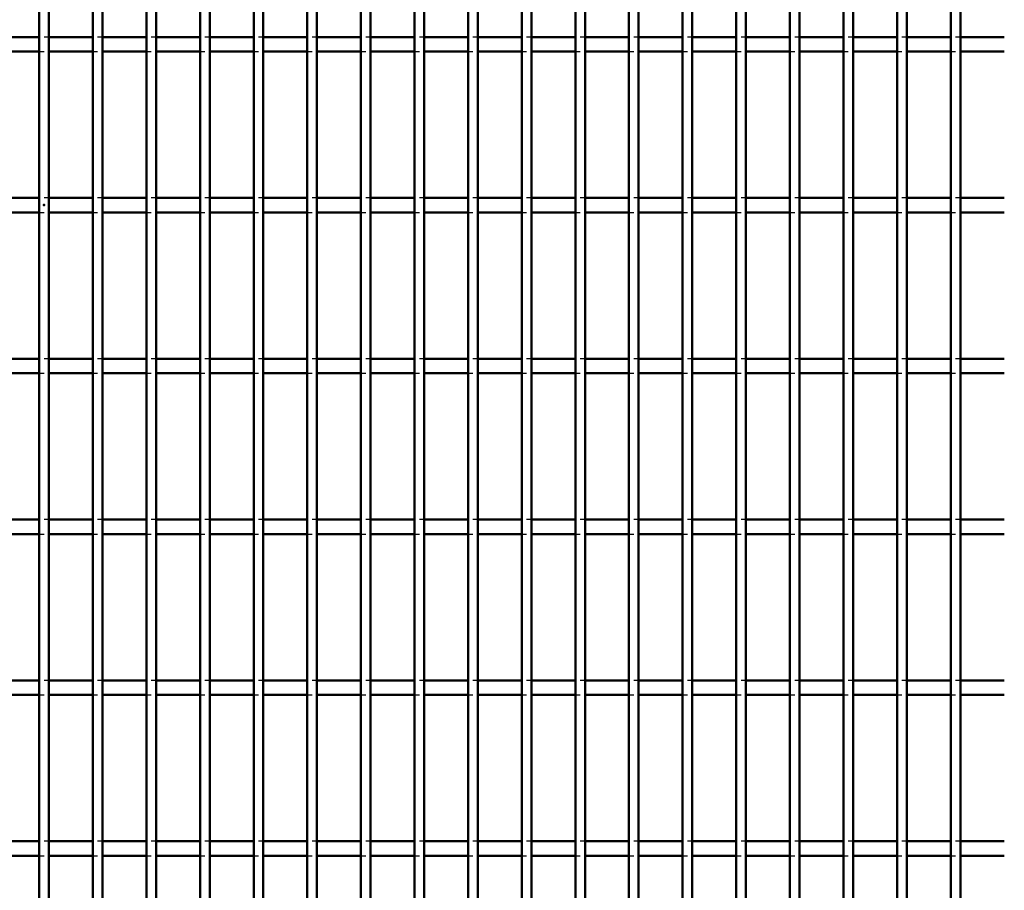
# Model space of a CAD drawing. Header units: millimetres. Extents: x -1015 to 606, y -500 to 954.
# Tile 20 of 36: x -5 to 199, y -142 to 38. Entities that reach past the tile are written whole.
import ezdxf

# ---------------------------------------------------------------- set-up
doc = ezdxf.new("R2010")
doc.units = ezdxf.units.MM
doc.linetypes.add('Dashed', pattern=[2, 1, -1])
for name, color, linetype, lineweight in [('2d ConnectionPoints', 7, 'Continuous', 50), ('AM_0', 7, 'Continuous', 50), ('AM_9', 6, 'Dashed', 25)]:
    doc.layers.add(name, color=color, linetype=linetype, lineweight=lineweight)

# ---------------------------------------------------------------- blocks, each defined once
blk = doc.blocks.new('56_uoerpp81ptu5uojywpl67w0cf________0_in_LPPX423303311311120010003500_4')
at = {"layer": 'AM_0'}
for p, q in [((-1, -497), (-1, 497)), ((1, -497), (1, 497))]:
    blk.add_line(p, q, dxfattribs=at)
blk = doc.blocks.new('57_gvm1mjuqu3cnvbwqwsistt5ks________0_in_LPPX423303311311120010003500_4')
at = {"layer": 'AM_0'}
for p, q in [((10.11, -497), (10.11, 497)), ((12.11, -497), (12.11, 497))]:
    blk.add_line(p, q, dxfattribs=at)
blk = doc.blocks.new('58_kclb6s230ifr5e3gq41ciumvo________0_in_LPPX423303311311120010003500_4')
at = {"layer": 'AM_0'}
for p, q in [((21.22, -497), (21.22, 497)), ((23.22, -497), (23.22, 497))]:
    blk.add_line(p, q, dxfattribs=at)
blk = doc.blocks.new('59_9m8desiyjl9b5u0c3hhc4vgta________0_in_LPPX423303311311120010003500_4')
at = {"layer": 'AM_0'}
for p, q in [((32.33, -497), (32.33, 497)), ((34.33, -497), (34.33, 497))]:
    blk.add_line(p, q, dxfattribs=at)
blk = doc.blocks.new('60_0ws9tdhe1300vcd2jhsuzilxo________0_in_LPPX423303311311120010003500_4')
at = {"layer": 'AM_0'}
for p, q in [((43.44, -497), (43.44, 497)), ((45.44, -497), (45.44, 497))]:
    blk.add_line(p, q, dxfattribs=at)
blk = doc.blocks.new('61_7e2ougf6erd9epxibuwu57p3f________0_in_LPPX423303311311120010003500_4')
at = {"layer": 'AM_0'}
for p, q in [((54.55, -497), (54.55, 497)), ((56.55, -497), (56.55, 497))]:
    blk.add_line(p, q, dxfattribs=at)
blk = doc.blocks.new('62_j7pazp85qiwyb54dxf8vca25g________0_in_LPPX423303311311120010003500_4')
at = {"layer": 'AM_0'}
for p, q in [((65.66, -497), (65.66, 497)), ((67.66, -497), (67.66, 497))]:
    blk.add_line(p, q, dxfattribs=at)
blk = doc.blocks.new('63_m4329cs6i5uls6myivw9y4agn________0_in_LPPX423303311311120010003500_4')
at = {"layer": 'AM_0'}
for p, q in [((76.77, -497), (76.77, 497)), ((78.77, -497), (78.77, 497))]:
    blk.add_line(p, q, dxfattribs=at)
blk = doc.blocks.new('64_u7atix37ni8zf929omebf1moi________0_in_LPPX423303311311120010003500_4')
at = {"layer": 'AM_0'}
for p, q in [((87.88, -497), (87.88, 497)), ((89.88, -497), (89.88, 497))]:
    blk.add_line(p, q, dxfattribs=at)
blk = doc.blocks.new('65_zr0mignyubwktvem1t0wiz1cq________0_in_LPPX423303311311120010003500_4')
at = {"layer": 'AM_0'}
for p, q in [((98.99, -497), (98.99, 497)), ((100.99, -497), (100.99, 497))]:
    blk.add_line(p, q, dxfattribs=at)
blk = doc.blocks.new('66_3dmpc7u2wbqdyy9wiaiymqarm________0_in_LPPX423303311311120010003500_4')
at = {"layer": 'AM_0'}
for p, q in [((110.1, -497), (110.1, 497)), ((112.1, -497), (112.1, 497))]:
    blk.add_line(p, q, dxfattribs=at)
blk = doc.blocks.new('67_rr1tlcxzm94jnszt5ls4ppiva________0_in_LPPX423303311311120010003500_4')
at = {"layer": 'AM_0'}
for p, q in [((121.21, -497), (121.21, 497)), ((123.21, -497), (123.21, 497))]:
    blk.add_line(p, q, dxfattribs=at)
blk = doc.blocks.new('68_kql9dbql59dmrleba5n6et5jm________0_in_LPPX423303311311120010003500_4')
at = {"layer": 'AM_0'}
for p, q in [((132.32, -497), (132.32, 497)), ((134.32, -497), (134.32, 497))]:
    blk.add_line(p, q, dxfattribs=at)
blk = doc.blocks.new('69_80vpjhlj8lkz0ya49frndoopg________0_in_LPPX423303311311120010003500_4')
at = {"layer": 'AM_0'}
for p, q in [((143.43, -497), (143.43, 497)), ((145.43, -497), (145.43, 497))]:
    blk.add_line(p, q, dxfattribs=at)
blk = doc.blocks.new('70_hesecd1q8q2goyt0jhctqt7cl________0_in_LPPX423303311311120010003500_4')
at = {"layer": 'AM_0'}
for p, q in [((154.54, -497), (154.54, 497)), ((156.54, -497), (156.54, 497))]:
    blk.add_line(p, q, dxfattribs=at)
blk = doc.blocks.new('71_36qro5rn18f7br01eiq4wylob________0_in_LPPX423303311311120010003500_4')
at = {"layer": 'AM_0'}
for p, q in [((165.65, -497), (165.65, 497)), ((167.65, -497), (167.65, 497))]:
    blk.add_line(p, q, dxfattribs=at)
blk = doc.blocks.new('72_9myhfhm7tipx94lnsnfmjha6i________0_in_LPPX423303311311120010003500_4')
at = {"layer": 'AM_0'}
for p, q in [((176.76, -497), (176.76, 497)), ((178.76, -497), (178.76, 497))]:
    blk.add_line(p, q, dxfattribs=at)
blk = doc.blocks.new('73_fdzqw3uieacxd76lbepec59bh________0_in_LPPX423303311311120010003500_4')
at = {"layer": 'AM_0'}
for p, q in [((187.87, -497), (187.87, 497)), ((189.87, -497), (189.87, 497))]:
    blk.add_line(p, q, dxfattribs=at)
blk = doc.blocks.new('121_11cobezmc2k1mgjxhhyn1o9ko________0_in_LPPX423303311311120010003500_4')
at = {"layer": 'AM_0'}
for p, q in [((-1, -131.82), (-10.11, -131.82)), ((-1, -131.82), (-1, -134.82)), ((1, -134.82), (1, -131.82)), ((10.11, -131.82), (1, -131.82)), ((10.11, -131.82), (10.11, -134.82)), ((12.11, -134.82), (12.11, -131.82)), ((21.22, -131.82), (12.11, -131.82)), ((21.22, -131.82), (21.22, -134.82)), ((23.22, -134.82), (23.22, -131.82)), ((32.33, -131.82), (23.22, -131.82)), ((32.33, -131.82), (32.33, -134.82)), ((34.33, -134.82), (34.33, -131.82)), ((43.44, -131.82), (34.33, -131.82)), ((43.44, -131.82), (43.44, -134.82)), ((45.44, -134.82), (45.44, -131.82)), ((54.55, -131.82), (45.44, -131.82)), ((54.55, -131.82), (54.55, -134.82)), ((56.55, -134.82), (56.55, -131.82)), ((65.66, -131.82), (56.55, -131.82)), ((65.66, -131.82), (65.66, -134.82)), ((67.66, -134.82), (67.66, -131.82)), ((76.77, -131.82), (67.66, -131.82)), ((76.77, -131.82), (76.77, -134.82)), ((78.77, -134.82), (78.77, -131.82)), ((87.88, -131.82), (78.77, -131.82)), ((87.88, -131.82), (87.88, -134.82)), ((89.88, -134.82), (89.88, -131.82)), ((98.99, -131.82), (89.88, -131.82)), ((98.99, -131.82), (98.99, -134.82)), ((100.99, -134.82), (100.99, -131.82)), ((110.1, -131.82), (100.99, -131.82)), ((110.1, -131.82), (110.1, -134.82)), ((112.1, -134.82), (112.1, -131.82)), ((121.21, -131.82), (112.1, -131.82)), ((121.21, -131.82), (121.21, -134.82)), ((123.21, -134.82), (123.21, -131.82)), ((132.32, -131.82), (123.21, -131.82)), ((132.32, -131.82), (132.32, -134.82)), ((134.32, -134.82), (134.32, -131.82)), ((143.43, -131.82), (134.32, -131.82)), ((143.43, -131.82), (143.43, -134.82)), ((145.43, -134.82), (145.43, -131.82)), ((154.54, -131.82), (145.43, -131.82)), ((154.54, -131.82), (154.54, -134.82)), ((156.54, -134.82), (156.54, -131.82)), ((165.65, -131.82), (156.54, -131.82)), ((165.65, -131.82), (165.65, -134.82)), ((167.65, -134.82), (167.65, -131.82)), ((176.76, -131.82), (167.65, -131.82)), ((176.76, -131.82), (176.76, -134.82)), ((178.76, -134.82), (178.76, -131.82)), ((187.87, -131.82), (178.76, -131.82)), ((187.87, -131.82), (187.87, -134.82)), ((189.87, -134.82), (189.87, -131.82)), ((198.98, -131.82), (189.87, -131.82)), ((-1, -134.82), (-10.11, -134.82)), ((10.11, -134.82), (1, -134.82)), ((21.22, -134.82), (12.11, -134.82)), ((32.33, -134.82), (23.22, -134.82)), ((43.44, -134.82), (34.33, -134.82)), ((54.55, -134.82), (45.44, -134.82)), ((65.66, -134.82), (56.55, -134.82)), ((76.77, -134.82), (67.66, -134.82)), ((87.88, -134.82), (78.77, -134.82)), ((98.99, -134.82), (89.88, -134.82)), ((110.1, -134.82), (100.99, -134.82)), ((121.21, -134.82), (112.1, -134.82)), ((132.32, -134.82), (123.21, -134.82)), ((143.43, -134.82), (134.32, -134.82)), ((154.54, -134.82), (145.43, -134.82)), ((165.65, -134.82), (156.54, -134.82)), ((176.76, -134.82), (167.65, -134.82)), ((187.87, -134.82), (178.76, -134.82)), ((198.98, -134.82), (189.87, -134.82))]:
    blk.add_line(p, q, dxfattribs=at)
at = {"layer": 'AM_9'}
for p, q in [((1, -131.82), (-1, -131.82)), ((12.11, -131.82), (10.11, -131.82)), ((23.22, -131.82), (21.22, -131.82)), ((34.33, -131.82), (32.33, -131.82)), ((45.44, -131.82), (43.44, -131.82)), ((56.55, -131.82), (54.55, -131.82)), ((67.66, -131.82), (65.66, -131.82)), ((78.77, -131.82), (76.77, -131.82)), ((89.88, -131.82), (87.88, -131.82)), ((100.99, -131.82), (98.99, -131.82)), ((112.1, -131.82), (110.1, -131.82)), ((123.21, -131.82), (121.21, -131.82)), ((134.32, -131.82), (132.32, -131.82)), ((145.43, -131.82), (143.43, -131.82)), ((156.54, -131.82), (154.54, -131.82)), ((167.65, -131.82), (165.65, -131.82)), ((178.76, -131.82), (176.76, -131.82)), ((189.87, -131.82), (187.87, -131.82)), ((-1, -134.82), (1, -134.82)), ((10.11, -134.82), (12.11, -134.82)), ((21.22, -134.82), (23.22, -134.82)), ((32.33, -134.82), (34.33, -134.82)), ((43.44, -134.82), (45.44, -134.82)), ((54.55, -134.82), (56.55, -134.82)), ((65.66, -134.82), (67.66, -134.82)), ((76.77, -134.82), (78.77, -134.82)), ((87.88, -134.82), (89.88, -134.82)), ((98.99, -134.82), (100.99, -134.82)), ((110.1, -134.82), (112.1, -134.82)), ((121.21, -134.82), (123.21, -134.82)), ((132.32, -134.82), (134.32, -134.82)), ((143.43, -134.82), (145.43, -134.82)), ((154.54, -134.82), (156.54, -134.82)), ((165.65, -134.82), (167.65, -134.82)), ((176.76, -134.82), (178.76, -134.82)), ((187.87, -134.82), (189.87, -134.82))]:
    blk.add_line(p, q, dxfattribs=at)
blk = doc.blocks.new('122_75igk3aecpt96k7y0frrhl7ss________0_in_LPPX423303311311120010003500_4')
at = {"layer": 'AM_0'}
for p, q in [((-1, -98.49), (-10.11, -98.49)), ((-1, -98.49), (-1, -101.49)), ((1, -101.49), (1, -98.49)), ((10.11, -98.49), (1, -98.49)), ((10.11, -98.49), (10.11, -101.49)), ((12.11, -101.49), (12.11, -98.49)), ((21.22, -98.49), (12.11, -98.49)), ((21.22, -98.49), (21.22, -101.49)), ((23.22, -101.49), (23.22, -98.49)), ((32.33, -98.49), (23.22, -98.49)), ((32.33, -98.49), (32.33, -101.49)), ((34.33, -101.49), (34.33, -98.49)), ((43.44, -98.49), (34.33, -98.49)), ((43.44, -98.49), (43.44, -101.49)), ((45.44, -101.49), (45.44, -98.49)), ((54.55, -98.49), (45.44, -98.49)), ((54.55, -98.49), (54.55, -101.49)), ((56.55, -101.49), (56.55, -98.49)), ((65.66, -98.49), (56.55, -98.49)), ((65.66, -98.49), (65.66, -101.49)), ((67.66, -101.49), (67.66, -98.49)), ((76.77, -98.49), (67.66, -98.49)), ((76.77, -98.49), (76.77, -101.49)), ((78.77, -101.49), (78.77, -98.49)), ((87.88, -98.49), (78.77, -98.49)), ((87.88, -98.49), (87.88, -101.49)), ((89.88, -101.49), (89.88, -98.49)), ((98.99, -98.49), (89.88, -98.49)), ((98.99, -98.49), (98.99, -101.49)), ((100.99, -101.49), (100.99, -98.49)), ((110.1, -98.49), (100.99, -98.49)), ((110.1, -98.49), (110.1, -101.49)), ((112.1, -101.49), (112.1, -98.49)), ((121.21, -98.49), (112.1, -98.49)), ((121.21, -98.49), (121.21, -101.49)), ((123.21, -101.49), (123.21, -98.49)), ((132.32, -98.49), (123.21, -98.49)), ((132.32, -98.49), (132.32, -101.49)), ((134.32, -101.49), (134.32, -98.49)), ((143.43, -98.49), (134.32, -98.49)), ((143.43, -98.49), (143.43, -101.49)), ((145.43, -101.49), (145.43, -98.49)), ((154.54, -98.49), (145.43, -98.49)), ((154.54, -98.49), (154.54, -101.49)), ((156.54, -101.49), (156.54, -98.49)), ((165.65, -98.49), (156.54, -98.49)), ((165.65, -98.49), (165.65, -101.49)), ((167.65, -101.49), (167.65, -98.49)), ((176.76, -98.49), (167.65, -98.49)), ((176.76, -98.49), (176.76, -101.49)), ((178.76, -101.49), (178.76, -98.49)), ((187.87, -98.49), (178.76, -98.49)), ((187.87, -98.49), (187.87, -101.49)), ((189.87, -101.49), (189.87, -98.49)), ((198.98, -98.49), (189.87, -98.49)), ((-1, -101.49), (-10.11, -101.49)), ((10.11, -101.49), (1, -101.49)), ((21.22, -101.49), (12.11, -101.49)), ((32.33, -101.49), (23.22, -101.49)), ((43.44, -101.49), (34.33, -101.49)), ((54.55, -101.49), (45.44, -101.49)), ((65.66, -101.49), (56.55, -101.49)), ((76.77, -101.49), (67.66, -101.49)), ((87.88, -101.49), (78.77, -101.49)), ((98.99, -101.49), (89.88, -101.49)), ((110.1, -101.49), (100.99, -101.49)), ((121.21, -101.49), (112.1, -101.49)), ((132.32, -101.49), (123.21, -101.49)), ((143.43, -101.49), (134.32, -101.49)), ((154.54, -101.49), (145.43, -101.49)), ((165.65, -101.49), (156.54, -101.49)), ((176.76, -101.49), (167.65, -101.49)), ((187.87, -101.49), (178.76, -101.49)), ((198.98, -101.49), (189.87, -101.49))]:
    blk.add_line(p, q, dxfattribs=at)
at = {"layer": 'AM_9'}
for p, q in [((1, -98.49), (-1, -98.49)), ((12.11, -98.49), (10.11, -98.49)), ((23.22, -98.49), (21.22, -98.49)), ((34.33, -98.49), (32.33, -98.49)), ((45.44, -98.49), (43.44, -98.49)), ((56.55, -98.49), (54.55, -98.49)), ((67.66, -98.49), (65.66, -98.49)), ((78.77, -98.49), (76.77, -98.49)), ((89.88, -98.49), (87.88, -98.49)), ((100.99, -98.49), (98.99, -98.49)), ((112.1, -98.49), (110.1, -98.49)), ((123.21, -98.49), (121.21, -98.49)), ((134.32, -98.49), (132.32, -98.49)), ((145.43, -98.49), (143.43, -98.49)), ((156.54, -98.49), (154.54, -98.49)), ((167.65, -98.49), (165.65, -98.49)), ((178.76, -98.49), (176.76, -98.49)), ((189.87, -98.49), (187.87, -98.49)), ((-1, -101.49), (1, -101.49)), ((10.11, -101.49), (12.11, -101.49)), ((21.22, -101.49), (23.22, -101.49)), ((32.33, -101.49), (34.33, -101.49)), ((43.44, -101.49), (45.44, -101.49)), ((54.55, -101.49), (56.55, -101.49)), ((65.66, -101.49), (67.66, -101.49)), ((76.77, -101.49), (78.77, -101.49)), ((87.88, -101.49), (89.88, -101.49)), ((98.99, -101.49), (100.99, -101.49)), ((110.1, -101.49), (112.1, -101.49)), ((121.21, -101.49), (123.21, -101.49)), ((132.32, -101.49), (134.32, -101.49)), ((143.43, -101.49), (145.43, -101.49)), ((154.54, -101.49), (156.54, -101.49)), ((165.65, -101.49), (167.65, -101.49)), ((176.76, -101.49), (178.76, -101.49)), ((187.87, -101.49), (189.87, -101.49))]:
    blk.add_line(p, q, dxfattribs=at)
blk = doc.blocks.new('123_cvf4yzpf9914nqj81yrpyt5zk________0_in_LPPX423303311311120010003500_4')
at = {"layer": 'AM_0'}
for p, q in [((-1, -65.16), (-10.11, -65.16)), ((-1, -65.16), (-1, -68.16)), ((1, -68.16), (1, -65.16)), ((10.11, -65.16), (1, -65.16)), ((10.11, -65.16), (10.11, -68.16)), ((12.11, -68.16), (12.11, -65.16)), ((21.22, -65.16), (12.11, -65.16)), ((21.22, -65.16), (21.22, -68.16)), ((23.22, -68.16), (23.22, -65.16)), ((32.33, -65.16), (23.22, -65.16)), ((32.33, -65.16), (32.33, -68.16)), ((34.33, -68.16), (34.33, -65.16)), ((43.44, -65.16), (34.33, -65.16)), ((43.44, -65.16), (43.44, -68.16)), ((45.44, -68.16), (45.44, -65.16)), ((54.55, -65.16), (45.44, -65.16)), ((54.55, -65.16), (54.55, -68.16)), ((56.55, -68.16), (56.55, -65.16)), ((65.66, -65.16), (56.55, -65.16)), ((65.66, -65.16), (65.66, -68.16)), ((67.66, -68.16), (67.66, -65.16)), ((76.77, -65.16), (67.66, -65.16)), ((76.77, -65.16), (76.77, -68.16)), ((78.77, -68.16), (78.77, -65.16)), ((87.88, -65.16), (78.77, -65.16)), ((87.88, -65.16), (87.88, -68.16)), ((89.88, -68.16), (89.88, -65.16)), ((98.99, -65.16), (89.88, -65.16)), ((98.99, -65.16), (98.99, -68.16)), ((100.99, -68.16), (100.99, -65.16)), ((110.1, -65.16), (100.99, -65.16)), ((110.1, -65.16), (110.1, -68.16)), ((112.1, -68.16), (112.1, -65.16)), ((121.21, -65.16), (112.1, -65.16)), ((121.21, -65.16), (121.21, -68.16)), ((123.21, -68.16), (123.21, -65.16)), ((132.32, -65.16), (123.21, -65.16)), ((132.32, -65.16), (132.32, -68.16)), ((134.32, -68.16), (134.32, -65.16)), ((143.43, -65.16), (134.32, -65.16)), ((143.43, -65.16), (143.43, -68.16)), ((145.43, -68.16), (145.43, -65.16)), ((154.54, -65.16), (145.43, -65.16)), ((154.54, -65.16), (154.54, -68.16)), ((156.54, -68.16), (156.54, -65.16)), ((165.65, -65.16), (156.54, -65.16)), ((165.65, -65.16), (165.65, -68.16)), ((167.65, -68.16), (167.65, -65.16)), ((176.76, -65.16), (167.65, -65.16)), ((176.76, -65.16), (176.76, -68.16)), ((178.76, -68.16), (178.76, -65.16)), ((187.87, -65.16), (178.76, -65.16)), ((187.87, -65.16), (187.87, -68.16)), ((189.87, -68.16), (189.87, -65.16)), ((198.98, -65.16), (189.87, -65.16)), ((-1, -68.16), (-10.11, -68.16)), ((10.11, -68.16), (1, -68.16)), ((21.22, -68.16), (12.11, -68.16)), ((32.33, -68.16), (23.22, -68.16)), ((43.44, -68.16), (34.33, -68.16)), ((54.55, -68.16), (45.44, -68.16)), ((65.66, -68.16), (56.55, -68.16)), ((76.77, -68.16), (67.66, -68.16)), ((87.88, -68.16), (78.77, -68.16)), ((98.99, -68.16), (89.88, -68.16)), ((110.1, -68.16), (100.99, -68.16)), ((121.21, -68.16), (112.1, -68.16)), ((132.32, -68.16), (123.21, -68.16)), ((143.43, -68.16), (134.32, -68.16)), ((154.54, -68.16), (145.43, -68.16)), ((165.65, -68.16), (156.54, -68.16)), ((176.76, -68.16), (167.65, -68.16)), ((187.87, -68.16), (178.76, -68.16)), ((198.98, -68.16), (189.87, -68.16))]:
    blk.add_line(p, q, dxfattribs=at)
at = {"layer": 'AM_9'}
for p, q in [((1, -65.16), (-1, -65.16)), ((12.11, -65.16), (10.11, -65.16)), ((23.22, -65.16), (21.22, -65.16)), ((34.33, -65.16), (32.33, -65.16)), ((45.44, -65.16), (43.44, -65.16)), ((56.55, -65.16), (54.55, -65.16)), ((67.66, -65.16), (65.66, -65.16)), ((78.77, -65.16), (76.77, -65.16)), ((89.88, -65.16), (87.88, -65.16)), ((100.99, -65.16), (98.99, -65.16)), ((112.1, -65.16), (110.1, -65.16)), ((123.21, -65.16), (121.21, -65.16)), ((134.32, -65.16), (132.32, -65.16)), ((145.43, -65.16), (143.43, -65.16)), ((156.54, -65.16), (154.54, -65.16)), ((167.65, -65.16), (165.65, -65.16)), ((178.76, -65.16), (176.76, -65.16)), ((189.87, -65.16), (187.87, -65.16)), ((-1, -68.16), (1, -68.16)), ((10.11, -68.16), (12.11, -68.16)), ((21.22, -68.16), (23.22, -68.16)), ((32.33, -68.16), (34.33, -68.16)), ((43.44, -68.16), (45.44, -68.16)), ((54.55, -68.16), (56.55, -68.16)), ((65.66, -68.16), (67.66, -68.16)), ((76.77, -68.16), (78.77, -68.16)), ((87.88, -68.16), (89.88, -68.16)), ((98.99, -68.16), (100.99, -68.16)), ((110.1, -68.16), (112.1, -68.16)), ((121.21, -68.16), (123.21, -68.16)), ((132.32, -68.16), (134.32, -68.16)), ((143.43, -68.16), (145.43, -68.16)), ((154.54, -68.16), (156.54, -68.16)), ((165.65, -68.16), (167.65, -68.16)), ((176.76, -68.16), (178.76, -68.16)), ((187.87, -68.16), (189.87, -68.16))]:
    blk.add_line(p, q, dxfattribs=at)
blk = doc.blocks.new('124_a9aewk8vmnq8k4ybcxt00c0bo________0_in_LPPX423303311311120010003500_4')
at = {"layer": 'AM_0'}
for p, q in [((-1, -31.83), (-10.11, -31.83)), ((-1, -31.83), (-1, -34.83)), ((1, -34.83), (1, -31.83)), ((10.11, -31.83), (1, -31.83)), ((10.11, -31.83), (10.11, -34.83)), ((12.11, -34.83), (12.11, -31.83)), ((21.22, -31.83), (12.11, -31.83)), ((21.22, -31.83), (21.22, -34.83)), ((23.22, -34.83), (23.22, -31.83)), ((32.33, -31.83), (23.22, -31.83)), ((32.33, -31.83), (32.33, -34.83)), ((34.33, -34.83), (34.33, -31.83)), ((43.44, -31.83), (34.33, -31.83)), ((43.44, -31.83), (43.44, -34.83)), ((45.44, -34.83), (45.44, -31.83)), ((54.55, -31.83), (45.44, -31.83)), ((54.55, -31.83), (54.55, -34.83)), ((56.55, -34.83), (56.55, -31.83)), ((65.66, -31.83), (56.55, -31.83)), ((65.66, -31.83), (65.66, -34.83)), ((67.66, -34.83), (67.66, -31.83)), ((76.77, -31.83), (67.66, -31.83)), ((76.77, -31.83), (76.77, -34.83)), ((78.77, -34.83), (78.77, -31.83)), ((87.88, -31.83), (78.77, -31.83)), ((87.88, -31.83), (87.88, -34.83)), ((89.88, -34.83), (89.88, -31.83)), ((98.99, -31.83), (89.88, -31.83)), ((98.99, -31.83), (98.99, -34.83)), ((100.99, -34.83), (100.99, -31.83)), ((110.1, -31.83), (100.99, -31.83)), ((110.1, -31.83), (110.1, -34.83)), ((112.1, -34.83), (112.1, -31.83)), ((121.21, -31.83), (112.1, -31.83)), ((121.21, -31.83), (121.21, -34.83)), ((123.21, -34.83), (123.21, -31.83)), ((132.32, -31.83), (123.21, -31.83)), ((132.32, -31.83), (132.32, -34.83)), ((134.32, -34.83), (134.32, -31.83)), ((143.43, -31.83), (134.32, -31.83)), ((143.43, -31.83), (143.43, -34.83)), ((145.43, -34.83), (145.43, -31.83)), ((154.54, -31.83), (145.43, -31.83)), ((154.54, -31.83), (154.54, -34.83)), ((156.54, -34.83), (156.54, -31.83)), ((165.65, -31.83), (156.54, -31.83)), ((165.65, -31.83), (165.65, -34.83)), ((167.65, -34.83), (167.65, -31.83)), ((176.76, -31.83), (167.65, -31.83)), ((176.76, -31.83), (176.76, -34.83)), ((178.76, -34.83), (178.76, -31.83)), ((187.87, -31.83), (178.76, -31.83)), ((187.87, -31.83), (187.87, -34.83)), ((189.87, -34.83), (189.87, -31.83)), ((198.98, -31.83), (189.87, -31.83)), ((-1, -34.83), (-10.11, -34.83)), ((10.11, -34.83), (1, -34.83)), ((21.22, -34.83), (12.11, -34.83)), ((32.33, -34.83), (23.22, -34.83)), ((43.44, -34.83), (34.33, -34.83)), ((54.55, -34.83), (45.44, -34.83)), ((65.66, -34.83), (56.55, -34.83)), ((76.77, -34.83), (67.66, -34.83)), ((87.88, -34.83), (78.77, -34.83)), ((98.99, -34.83), (89.88, -34.83)), ((110.1, -34.83), (100.99, -34.83)), ((121.21, -34.83), (112.1, -34.83)), ((132.32, -34.83), (123.21, -34.83)), ((143.43, -34.83), (134.32, -34.83)), ((154.54, -34.83), (145.43, -34.83)), ((165.65, -34.83), (156.54, -34.83)), ((176.76, -34.83), (167.65, -34.83)), ((187.87, -34.83), (178.76, -34.83)), ((198.98, -34.83), (189.87, -34.83))]:
    blk.add_line(p, q, dxfattribs=at)
at = {"layer": 'AM_9'}
for p, q in [((1, -31.83), (-1, -31.83)), ((12.11, -31.83), (10.11, -31.83)), ((23.22, -31.83), (21.22, -31.83)), ((34.33, -31.83), (32.33, -31.83)), ((45.44, -31.83), (43.44, -31.83)), ((56.55, -31.83), (54.55, -31.83)), ((67.66, -31.83), (65.66, -31.83)), ((78.77, -31.83), (76.77, -31.83)), ((89.88, -31.83), (87.88, -31.83)), ((100.99, -31.83), (98.99, -31.83)), ((112.1, -31.83), (110.1, -31.83)), ((123.21, -31.83), (121.21, -31.83)), ((134.32, -31.83), (132.32, -31.83)), ((145.43, -31.83), (143.43, -31.83)), ((156.54, -31.83), (154.54, -31.83)), ((167.65, -31.83), (165.65, -31.83)), ((178.76, -31.83), (176.76, -31.83)), ((189.87, -31.83), (187.87, -31.83)), ((-1, -34.83), (1, -34.83)), ((10.11, -34.83), (12.11, -34.83)), ((21.22, -34.83), (23.22, -34.83)), ((32.33, -34.83), (34.33, -34.83)), ((43.44, -34.83), (45.44, -34.83)), ((54.55, -34.83), (56.55, -34.83)), ((65.66, -34.83), (67.66, -34.83)), ((76.77, -34.83), (78.77, -34.83)), ((87.88, -34.83), (89.88, -34.83)), ((98.99, -34.83), (100.99, -34.83)), ((110.1, -34.83), (112.1, -34.83)), ((121.21, -34.83), (123.21, -34.83)), ((132.32, -34.83), (134.32, -34.83)), ((143.43, -34.83), (145.43, -34.83)), ((154.54, -34.83), (156.54, -34.83)), ((165.65, -34.83), (167.65, -34.83)), ((176.76, -34.83), (178.76, -34.83)), ((187.87, -34.83), (189.87, -34.83))]:
    blk.add_line(p, q, dxfattribs=at)
blk = doc.blocks.new('125_uqiyucqo233ambukrnrwfof6r________0_in_LPPX423303311311120010003500_4')
at = {"layer": 'AM_0'}
for p, q in [((-1, 1.5), (-10.11, 1.5)), ((-1, 1.5), (-1, -1.5)), ((1, -1.5), (1, 1.5)), ((10.11, 1.5), (1, 1.5)), ((10.11, 1.5), (10.11, -1.5)), ((12.11, -1.5), (12.11, 1.5)), ((21.22, 1.5), (12.11, 1.5)), ((21.22, 1.5), (21.22, -1.5)), ((23.22, -1.5), (23.22, 1.5)), ((32.33, 1.5), (23.22, 1.5)), ((32.33, 1.5), (32.33, -1.5)), ((34.33, -1.5), (34.33, 1.5)), ((43.44, 1.5), (34.33, 1.5)), ((43.44, 1.5), (43.44, -1.5)), ((45.44, -1.5), (45.44, 1.5)), ((54.55, 1.5), (45.44, 1.5)), ((54.55, 1.5), (54.55, -1.5)), ((56.55, -1.5), (56.55, 1.5)), ((65.66, 1.5), (56.55, 1.5)), ((65.66, 1.5), (65.66, -1.5)), ((67.66, -1.5), (67.66, 1.5)), ((76.77, 1.5), (67.66, 1.5)), ((76.77, 1.5), (76.77, -1.5)), ((78.77, -1.5), (78.77, 1.5)), ((87.88, 1.5), (78.77, 1.5)), ((87.88, 1.5), (87.88, -1.5)), ((89.88, -1.5), (89.88, 1.5)), ((98.99, 1.5), (89.88, 1.5)), ((98.99, 1.5), (98.99, -1.5)), ((100.99, -1.5), (100.99, 1.5)), ((110.1, 1.5), (100.99, 1.5)), ((110.1, 1.5), (110.1, -1.5)), ((112.1, -1.5), (112.1, 1.5)), ((121.21, 1.5), (112.1, 1.5)), ((121.21, 1.5), (121.21, -1.5)), ((123.21, -1.5), (123.21, 1.5)), ((132.32, 1.5), (123.21, 1.5)), ((132.32, 1.5), (132.32, -1.5)), ((134.32, -1.5), (134.32, 1.5)), ((143.43, 1.5), (134.32, 1.5)), ((143.43, 1.5), (143.43, -1.5)), ((145.43, -1.5), (145.43, 1.5)), ((154.54, 1.5), (145.43, 1.5)), ((154.54, 1.5), (154.54, -1.5)), ((156.54, -1.5), (156.54, 1.5)), ((165.65, 1.5), (156.54, 1.5)), ((165.65, 1.5), (165.65, -1.5)), ((167.65, -1.5), (167.65, 1.5)), ((176.76, 1.5), (167.65, 1.5)), ((176.76, 1.5), (176.76, -1.5)), ((178.76, -1.5), (178.76, 1.5)), ((187.87, 1.5), (178.76, 1.5)), ((187.87, 1.5), (187.87, -1.5)), ((189.87, -1.5), (189.87, 1.5)), ((198.98, 1.5), (189.87, 1.5)), ((-1, -1.5), (-10.11, -1.5)), ((10.11, -1.5), (1, -1.5)), ((21.22, -1.5), (12.11, -1.5)), ((32.33, -1.5), (23.22, -1.5)), ((43.44, -1.5), (34.33, -1.5)), ((54.55, -1.5), (45.44, -1.5)), ((65.66, -1.5), (56.55, -1.5)), ((76.77, -1.5), (67.66, -1.5)), ((87.88, -1.5), (78.77, -1.5)), ((98.99, -1.5), (89.88, -1.5)), ((110.1, -1.5), (100.99, -1.5)), ((121.21, -1.5), (112.1, -1.5)), ((132.32, -1.5), (123.21, -1.5)), ((143.43, -1.5), (134.32, -1.5)), ((154.54, -1.5), (145.43, -1.5)), ((165.65, -1.5), (156.54, -1.5)), ((176.76, -1.5), (167.65, -1.5)), ((187.87, -1.5), (178.76, -1.5)), ((198.98, -1.5), (189.87, -1.5))]:
    blk.add_line(p, q, dxfattribs=at)
at = {"layer": 'AM_9'}
for p, q in [((1, 1.5), (-1, 1.5)), ((12.11, 1.5), (10.11, 1.5)), ((23.22, 1.5), (21.22, 1.5)), ((34.33, 1.5), (32.33, 1.5)), ((45.44, 1.5), (43.44, 1.5)), ((56.55, 1.5), (54.55, 1.5)), ((67.66, 1.5), (65.66, 1.5)), ((78.77, 1.5), (76.77, 1.5)), ((89.88, 1.5), (87.88, 1.5)), ((100.99, 1.5), (98.99, 1.5)), ((112.1, 1.5), (110.1, 1.5)), ((123.21, 1.5), (121.21, 1.5)), ((134.32, 1.5), (132.32, 1.5)), ((145.43, 1.5), (143.43, 1.5)), ((156.54, 1.5), (154.54, 1.5)), ((167.65, 1.5), (165.65, 1.5)), ((178.76, 1.5), (176.76, 1.5)), ((189.87, 1.5), (187.87, 1.5)), ((-1, -1.5), (1, -1.5)), ((10.11, -1.5), (12.11, -1.5)), ((21.22, -1.5), (23.22, -1.5)), ((32.33, -1.5), (34.33, -1.5)), ((43.44, -1.5), (45.44, -1.5)), ((54.55, -1.5), (56.55, -1.5)), ((65.66, -1.5), (67.66, -1.5)), ((76.77, -1.5), (78.77, -1.5)), ((87.88, -1.5), (89.88, -1.5)), ((98.99, -1.5), (100.99, -1.5)), ((110.1, -1.5), (112.1, -1.5)), ((121.21, -1.5), (123.21, -1.5)), ((132.32, -1.5), (134.32, -1.5)), ((143.43, -1.5), (145.43, -1.5)), ((154.54, -1.5), (156.54, -1.5)), ((165.65, -1.5), (167.65, -1.5)), ((176.76, -1.5), (178.76, -1.5)), ((187.87, -1.5), (189.87, -1.5))]:
    blk.add_line(p, q, dxfattribs=at)
blk = doc.blocks.new('126_nxfqm6g6tk213sqrysp047g6b________0_in_LPPX423303311311120010003500_4')
at = {"layer": 'AM_0'}
for p, q in [((-1, 34.83), (-10.11, 34.83)), ((-1, 34.83), (-1, 31.83)), ((1, 31.83), (1, 34.83)), ((10.11, 34.83), (1, 34.83)), ((10.11, 34.83), (10.11, 31.83)), ((12.11, 31.83), (12.11, 34.83)), ((21.22, 34.83), (12.11, 34.83)), ((21.22, 34.83), (21.22, 31.83)), ((23.22, 31.83), (23.22, 34.83)), ((32.33, 34.83), (23.22, 34.83)), ((32.33, 34.83), (32.33, 31.83)), ((34.33, 31.83), (34.33, 34.83)), ((43.44, 34.83), (34.33, 34.83)), ((43.44, 34.83), (43.44, 31.83)), ((45.44, 31.83), (45.44, 34.83)), ((54.55, 34.83), (45.44, 34.83)), ((54.55, 34.83), (54.55, 31.83)), ((56.55, 31.83), (56.55, 34.83)), ((65.66, 34.83), (56.55, 34.83)), ((65.66, 34.83), (65.66, 31.83)), ((67.66, 31.83), (67.66, 34.83)), ((76.77, 34.83), (67.66, 34.83)), ((76.77, 34.83), (76.77, 31.83)), ((78.77, 31.83), (78.77, 34.83)), ((87.88, 34.83), (78.77, 34.83)), ((87.88, 34.83), (87.88, 31.83)), ((89.88, 31.83), (89.88, 34.83)), ((98.99, 34.83), (89.88, 34.83)), ((98.99, 34.83), (98.99, 31.83)), ((100.99, 31.83), (100.99, 34.83)), ((110.1, 34.83), (100.99, 34.83)), ((110.1, 34.83), (110.1, 31.83)), ((112.1, 31.83), (112.1, 34.83)), ((121.21, 34.83), (112.1, 34.83)), ((121.21, 34.83), (121.21, 31.83)), ((123.21, 31.83), (123.21, 34.83)), ((132.32, 34.83), (123.21, 34.83)), ((132.32, 34.83), (132.32, 31.83)), ((134.32, 31.83), (134.32, 34.83)), ((143.43, 34.83), (134.32, 34.83)), ((143.43, 34.83), (143.43, 31.83)), ((145.43, 31.83), (145.43, 34.83)), ((154.54, 34.83), (145.43, 34.83)), ((154.54, 34.83), (154.54, 31.83)), ((156.54, 31.83), (156.54, 34.83)), ((165.65, 34.83), (156.54, 34.83)), ((165.65, 34.83), (165.65, 31.83)), ((167.65, 31.83), (167.65, 34.83)), ((176.76, 34.83), (167.65, 34.83)), ((176.76, 34.83), (176.76, 31.83)), ((178.76, 31.83), (178.76, 34.83)), ((187.87, 34.83), (178.76, 34.83)), ((187.87, 34.83), (187.87, 31.83)), ((189.87, 31.83), (189.87, 34.83)), ((198.98, 34.83), (189.87, 34.83)), ((-1, 31.83), (-10.11, 31.83)), ((10.11, 31.83), (1, 31.83)), ((21.22, 31.83), (12.11, 31.83)), ((32.33, 31.83), (23.22, 31.83)), ((43.44, 31.83), (34.33, 31.83)), ((54.55, 31.83), (45.44, 31.83)), ((65.66, 31.83), (56.55, 31.83)), ((76.77, 31.83), (67.66, 31.83)), ((87.88, 31.83), (78.77, 31.83)), ((98.99, 31.83), (89.88, 31.83)), ((110.1, 31.83), (100.99, 31.83)), ((121.21, 31.83), (112.1, 31.83)), ((132.32, 31.83), (123.21, 31.83)), ((143.43, 31.83), (134.32, 31.83)), ((154.54, 31.83), (145.43, 31.83)), ((165.65, 31.83), (156.54, 31.83)), ((176.76, 31.83), (167.65, 31.83)), ((187.87, 31.83), (178.76, 31.83)), ((198.98, 31.83), (189.87, 31.83))]:
    blk.add_line(p, q, dxfattribs=at)
at = {"layer": 'AM_9'}
for p, q in [((1, 34.83), (-1, 34.83)), ((12.11, 34.83), (10.11, 34.83)), ((23.22, 34.83), (21.22, 34.83)), ((34.33, 34.83), (32.33, 34.83)), ((45.44, 34.83), (43.44, 34.83)), ((56.55, 34.83), (54.55, 34.83)), ((67.66, 34.83), (65.66, 34.83)), ((78.77, 34.83), (76.77, 34.83)), ((89.88, 34.83), (87.88, 34.83)), ((100.99, 34.83), (98.99, 34.83)), ((112.1, 34.83), (110.1, 34.83)), ((123.21, 34.83), (121.21, 34.83)), ((134.32, 34.83), (132.32, 34.83)), ((145.43, 34.83), (143.43, 34.83)), ((156.54, 34.83), (154.54, 34.83)), ((167.65, 34.83), (165.65, 34.83)), ((178.76, 34.83), (176.76, 34.83)), ((189.87, 34.83), (187.87, 34.83)), ((-1, 31.83), (1, 31.83)), ((10.11, 31.83), (12.11, 31.83)), ((21.22, 31.83), (23.22, 31.83)), ((32.33, 31.83), (34.33, 31.83)), ((43.44, 31.83), (45.44, 31.83)), ((54.55, 31.83), (56.55, 31.83)), ((65.66, 31.83), (67.66, 31.83)), ((76.77, 31.83), (78.77, 31.83)), ((87.88, 31.83), (89.88, 31.83)), ((98.99, 31.83), (100.99, 31.83)), ((110.1, 31.83), (112.1, 31.83)), ((121.21, 31.83), (123.21, 31.83)), ((132.32, 31.83), (134.32, 31.83)), ((143.43, 31.83), (145.43, 31.83)), ((154.54, 31.83), (156.54, 31.83)), ((165.65, 31.83), (167.65, 31.83)), ((176.76, 31.83), (178.76, 31.83)), ((187.87, 31.83), (189.87, 31.83))]:
    blk.add_line(p, q, dxfattribs=at)

msp = doc.modelspace()

# ---------------------------------------------------------------- linework, layer by layer
at = {"layer": '2d ConnectionPoints'}
msp.add_point((0, 0), dxfattribs=at)
msp.add_point((0, 0), dxfattribs=at)
msp.add_point((0, 0), dxfattribs=at)
msp.add_point((0, 0), dxfattribs=at)
msp.add_point((0, 0), dxfattribs=at)
msp.add_point((0, 0), dxfattribs=at)
msp.add_point((0, 0), dxfattribs=at)

# ---------------------------------------------------------------- block references
for name in ['56_uoerpp81ptu5uojywpl67w0cf________0_in_LPPX423303311311120010003500_4', '57_gvm1mjuqu3cnvbwqwsistt5ks________0_in_LPPX423303311311120010003500_4', '58_kclb6s230ifr5e3gq41ciumvo________0_in_LPPX423303311311120010003500_4', '59_9m8desiyjl9b5u0c3hhc4vgta________0_in_LPPX423303311311120010003500_4', '60_0ws9tdhe1300vcd2jhsuzilxo________0_in_LPPX423303311311120010003500_4', '61_7e2ougf6erd9epxibuwu57p3f________0_in_LPPX423303311311120010003500_4', '62_j7pazp85qiwyb54dxf8vca25g________0_in_LPPX423303311311120010003500_4', '63_m4329cs6i5uls6myivw9y4agn________0_in_LPPX423303311311120010003500_4', '64_u7atix37ni8zf929omebf1moi________0_in_LPPX423303311311120010003500_4', '65_zr0mignyubwktvem1t0wiz1cq________0_in_LPPX423303311311120010003500_4', '66_3dmpc7u2wbqdyy9wiaiymqarm________0_in_LPPX423303311311120010003500_4', '67_rr1tlcxzm94jnszt5ls4ppiva________0_in_LPPX423303311311120010003500_4', '68_kql9dbql59dmrleba5n6et5jm________0_in_LPPX423303311311120010003500_4', '69_80vpjhlj8lkz0ya49frndoopg________0_in_LPPX423303311311120010003500_4', '70_hesecd1q8q2goyt0jhctqt7cl________0_in_LPPX423303311311120010003500_4', '71_36qro5rn18f7br01eiq4wylob________0_in_LPPX423303311311120010003500_4', '72_9myhfhm7tipx94lnsnfmjha6i________0_in_LPPX423303311311120010003500_4', '73_fdzqw3uieacxd76lbepec59bh________0_in_LPPX423303311311120010003500_4', '126_nxfqm6g6tk213sqrysp047g6b________0_in_LPPX423303311311120010003500_4', '125_uqiyucqo233ambukrnrwfof6r________0_in_LPPX423303311311120010003500_4', '124_a9aewk8vmnq8k4ybcxt00c0bo________0_in_LPPX423303311311120010003500_4', '123_cvf4yzpf9914nqj81yrpyt5zk________0_in_LPPX423303311311120010003500_4', '122_75igk3aecpt96k7y0frrhl7ss________0_in_LPPX423303311311120010003500_4', '121_11cobezmc2k1mgjxhhyn1o9ko________0_in_LPPX423303311311120010003500_4']:
    msp.add_blockref(name, (0, 0))

doc.saveas('drawing.dxf')
